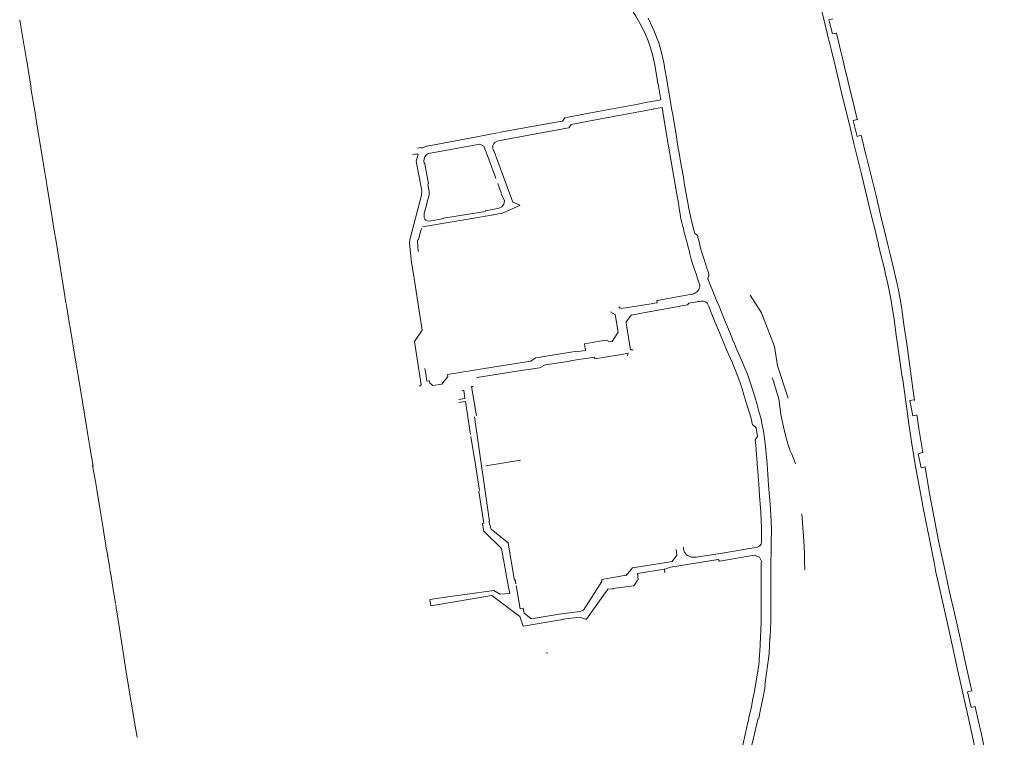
# Model space of a CAD drawing. Extents: x 97501 to 109728, y 463571 to 471596.
# Tile 18 of 25: x 103701 to 104442, y 469374 to 469914. Entities that reach past the tile are written whole.
import ezdxf

# ---------------------------------------------------------------- set-up
doc = ezdxf.new("R2010")
doc.units = 0
doc.layers.add('107 Goten', color=9, linetype='Continuous', lineweight=20, true_color=0xc0c0c0)

msp = doc.modelspace()

# ---------------------------------------------------------------- linework, layer by layer
at = {"layer": '107 Goten'}
for points in [[(104301.63, 469932.38), (104306.15, 469913.41), (104306.15, 469913.41), (104308.34, 469904.35)], [(104162.25, 469920.25), (104164.35, 469917.04), (104167.68, 469911.16), (104171.26, 469904.05), (104173.62, 469898.4), (104175.46, 469893.26), (104177.19, 469887.13), (104178.62, 469880.3), (104180.41, 469869.72), (104180.97, 469866.17), (104181.01, 469866.11), (104181.08, 469866.09), (104181.08, 469866.09)], [(103700.53, 469914.34), (103700.91, 469912.53), (103703.63, 469896.03)], [(104185.89, 469879.09), (104185.42, 469881.89), (104185.42, 469881.9), (104183.47, 469890.64), (104183.47, 469890.65), (104182.67, 469893.53), (104182.67, 469893.54), (104181.61, 469896.87), (104181.6, 469896.87), (104180.47, 469900.01), (104180.47, 469900.01), (104179.12, 469903.35), (104179.12, 469903.35), (104178.11, 469905.81), (104178.11, 469905.82), (104176.86, 469908.6), (104176.86, 469908.61), (104175.04, 469912.31), (104173.57, 469915.54)], [(104315.45, 469904.3), (104312.39, 469903.84), (104309.64, 469914.24), (104312.54, 469915.15)], [(104308.34, 469904.35), (104308.36, 469904.27), (104308.36, 469904.27), (104308.73, 469902.73), (104308.74, 469902.7), (104310.3, 469896.29), (104311.29, 469892.18), (104311.29, 469892.18), (104314.31, 469879.9), (104317.11, 469868.13), (104317.11, 469868.12), (104317.11, 469868.12), (104318.71, 469861.57)], [(104331.05, 469838.94), (104331.05, 469838.94), (104331.12, 469839.06), (104329.78, 469844.62), (104329.78, 469844.63), (104327.88, 469852.33), (104326.03, 469860.19), (104326.03, 469860.2), (104323.96, 469868.52), (104323.61, 469869.98), (104322.01, 469876.65), (104322.01, 469876.65), (104320.34, 469883.49), (104320.34, 469883.49), (104318.61, 469890.44), (104317.61, 469894.63), (104315.31, 469904.29), (104315.19, 469904.37)], [(103705.15, 469887.19), (103703.64, 469896.18)], [(103709.13, 469862.88), (103706.06, 469881.7), (103706.06, 469881.7), (103705.66, 469884.12), (103705.18, 469887.16)], [(104187.88, 469867.23), (104187.94, 469867.27), (104187.96, 469867.34), (104187.37, 469870.71), (104187.37, 469870.71), (104185.98, 469878.37), (104185.91, 469878.98), (104185.91, 469878.99), (104185.89, 469879.09)], [(104181.14, 469866.04), (104183.11, 469854.09)], [(104187.93, 469867.14), (104190.02, 469855.66)], [(103714.41, 469829.55), (103712.72, 469840.86), (103712.42, 469842.7), (103710.78, 469852.79), (103708.98, 469862.8)], [(104318.71, 469861.57), (104319.01, 469860.34), (104319.01, 469860.34), (104322.18, 469847.62), (104325.65, 469833.26), (104328.51, 469821.34)], [(104180.57, 469853.64), (104171.58, 469851.97), (104171.58, 469851.97), (104166.21, 469850.94), (104135.64, 469845.24), (104135.64, 469845.24), (104110.84, 469840.62), (104110.77, 469840.58), (104109.03, 469838.1), (104104.41, 469837.21), (104104.31, 469837.19)], [(104183.12, 469854.11), (104183.12, 469854.11), (104180.57, 469853.64)], [(104191.84, 469844.24), (104191.52, 469846.16), (104189.95, 469855.47), (104189.91, 469855.54), (104189.84, 469855.55)], [(104134.05, 469839.1), (104177.47, 469847.12)], [(104177.47, 469847.12), (104177.57, 469847.14), (104177.64, 469847.18), (104177.64, 469847.19), (104184.06, 469848.37), (104184.61, 469845.04), (104184.61, 469845.04), (104184.62, 469845)], [(104184.62, 469845), (104185.43, 469840.32), (104187.51, 469828.03), (104187.51, 469828.03), (104191.01, 469807.63), (104191.01, 469807.63), (104194.5, 469787.36), (104196.4, 469776.23), (104197.25, 469770.91), (104197.64, 469768.23), (104197.64, 469768.23), (104198.07, 469765.94), (104198.32, 469764.51), (104198.32, 469764.51), (104198.53, 469763.42), (104198.53, 469763.41), (104198.98, 469761.68)], [(104203.63, 469775.22), (104202.91, 469779.27), (104201.99, 469784.58), (104201.99, 469784.58), (104201.04, 469789.93), (104200.11, 469795.92), (104200.11, 469795.92), (104198.08, 469807.77), (104197.25, 469812.75), (104197.25, 469812.75), (104196.32, 469817.71), (104195.54, 469822.54), (104195.54, 469822.54), (104194.59, 469828.09), (104191.84, 469844.24)], [(104077.08, 469774.69), (104077.04, 469774.75), (104071.88, 469777.14), (104071.82, 469777.17), (104063.32, 469800.06), (104063.32, 469800.07), (104057.61, 469815.13), (104057.61, 469815.14), (104057.04, 469816.57), (104056.73, 469817.98), (104056.79, 469819.58), (104057.13, 469820.49), (104057.34, 469821.04), (104058.27, 469822.08), (104059.87, 469822.96), (104062.16, 469823.45), (104085.16, 469827.73), (104105.67, 469831.52), (104113.73, 469833.01), (104113.79, 469833.05), (104115.66, 469835.59), (104133.96, 469839.09), (104134.05, 469839.1)], [(104104.31, 469837.19), (104060.92, 469829.39)], [(104333.96, 469827.48), (104331.06, 469826.56), (104328, 469838.49), (104331.06, 469839.25)], [(103719.26, 469800.78), (103715.5, 469823.83), (103714.52, 469829.85)], [(104060.11, 469829.23), (104044.71, 469826.33)], [(104005.49, 469806.03), (104005.45, 469806.09), (104005.38, 469806.11), (104004.98, 469806.37), (104004.93, 469806.64), (104004.93, 469806.64), (104004.65, 469808), (104004.89, 469809.58), (104005.6, 469811.24), (104006.45, 469812.33), (104007.32, 469813.13), (104008.23, 469813.72), (104012.61, 469814.48), (104046.84, 469820.81), (104049.87, 469819.24)], [(104040.61, 469825.55), (104007.2, 469819.27)], [(104044.71, 469826.33), (104044.62, 469826.31), (104044.62, 469826.31), (104040.71, 469825.57), (104040.61, 469825.55)], [(104328.51, 469821.34), (104328.54, 469821.23), (104328.54, 469821.23), (104330.81, 469812.12), (104334.12, 469798.13), (104334.12, 469798.13), (104336.67, 469787.65), (104336.67, 469787.65), (104339.04, 469778.08), (104342.03, 469765.52), (104342.03, 469765.52), (104344.42, 469755.93), (104346.32, 469748.16), (104346.66, 469746.8), (104347.12, 469744.81), (104348.86, 469737.4), (104348.86, 469737.4), (104351.3, 469727.96), (104352.63, 469721.75), (104352.63, 469721.75), (104353.76, 469716.78), (104354.82, 469711.8), (104355.86, 469706.75), (104356.8, 469701.45), (104357.64, 469696.31), (104358.7, 469689.05), (104360.14, 469678.61), (104360.14, 469678.61), (104361.34, 469670.3), (104361.34, 469670.3), (104362.39, 469663.15), (104364.95, 469645.25), (104364.96, 469645.2)], [(104374.08, 469627.78), (104374.14, 469627.82), (104374.16, 469627.89), (104373.6, 469631.42), (104371.06, 469649.88), (104371.06, 469649.88), (104368.48, 469668.59), (104368.48, 469668.59), (104366.19, 469685.11), (104366.19, 469685.12), (104365.1, 469692.81), (104365.1, 469692.81), (104364.28, 469698.35), (104364.28, 469698.35), (104363.3, 469704.16), (104363.3, 469704.16), (104362.29, 469709.6), (104362.28, 469709.6), (104361.01, 469715.61), (104361.01, 469715.61), (104359.64, 469721.95), (104359.64, 469721.95), (104358.87, 469725.35), (104358.87, 469725.36), (104357.31, 469731.73), (104355.85, 469737.86), (104355.85, 469737.86), (104354.35, 469743.95), (104352.8, 469750.31), (104350.79, 469758.6), (104350.79, 469758.6), (104349.11, 469765.31), (104347.28, 469773.11), (104347.28, 469773.11), (104345.16, 469781.75), (104345.16, 469781.75), (104343.18, 469789.79), (104341.43, 469796.98), (104341.43, 469796.98), (104340.18, 469802.02), (104337.75, 469812.01), (104337.74, 469812.01), (104336.31, 469817.73), (104335.1, 469822.55), (104334.89, 469823.46), (104334.89, 469823.46), (104333.99, 469827.18), (104333.87, 469827.26), (104333.87, 469827.26)], [(103996.15, 469812.7), (103999.69, 469813.38), (104000.35, 469813.03), (104000.35, 469813.03), (104000.5, 469812.63), (104000.31, 469812.3), (104000.3, 469812.3), (103999.03, 469808.03), (103999.03, 469808), (104003.23, 469785.7), (104003.23, 469785.7), (104003.11, 469782.37), (103994.23, 469748.68), (103994.03, 469746.19), (103995.5, 469731.65), (103995.5, 469731.64), (103996.71, 469724.43), (103996.71, 469724.43)], [(104007.2, 469819.27), (104007.2, 469819.27), (104006.65, 469819.17), (104006.65, 469819.17), (104003.16, 469817.8), (104002.69, 469817.9), (104002.49, 469818.17), (104002.39, 469818.21), (104000, 469817.78)], [(104049.87, 469819.24), (104049.88, 469819.22), (104054.36, 469807.37)], [(104008.18, 469790.91), (104005.49, 469806.02), (104005.49, 469806.03)], [(104054.36, 469807.37), (104054.36, 469807.37), (104056.97, 469800.34)], [(103721.22, 469788.41), (103720.96, 469790.37), (103719.72, 469797.97), (103719.3, 469800.84)], [(104056.97, 469800.34), (104056.97, 469800.34), (104056.97, 469800.34), (104057.87, 469797.93)], [(104057.87, 469797.93), (104058.99, 469794.93)], [(103721.25, 469788.55), (103724.18, 469770.06)], [(104009.13, 469762.8), (104007.41, 469762.98), (104006.23, 469763.45), (104005.58, 469764.22), (104005.1, 469765.35), (104004.98, 469766.59), (104005.04, 469768.72), (104005.34, 469769.55), (104005.69, 469771.27), (104006.41, 469773.76), (104007.53, 469778.32), (104008.18, 469780.63), (104008.66, 469782.83), (104008.81, 469785.17), (104008.81, 469785.17), (104007.83, 469790.4), (104007.83, 469790.4), (104008.1, 469790.79), (104008.18, 469790.91), (104008.18, 469790.91)], [(104060.45, 469791.02), (104063.07, 469783.98), (104063.07, 469783.98)], [(104061.29, 469772.67), (104063.47, 469773.48), (104065.1, 469775.52), (104065.37, 469777.97), (104063.06, 469783.69)], [(103724.23, 469770.3), (103726.55, 469755.56)], [(104019.64, 469764.97), (104051.26, 469770.05)], [(104061.43, 469772.6), (104055.26, 469771.42), (104055.26, 469771.42), (104051.25, 469770.65), (104051.02, 469770.62)], [(104056.69, 469767.54), (104063.98, 469768.84), (104064, 469768.84), (104075.33, 469773.82), (104075.33, 469773.82), (104077.04, 469774.57), (104077.1, 469774.66), (104077.08, 469774.69)], [(104205.68, 469765.3), (104205.37, 469766.57), (104204.18, 469772.37), (104203.65, 469775.12), (104203.63, 469775.22)], [(104003.63, 469758.43), (104057.11, 469767.61)], [(104009.13, 469762.8), (104019.74, 469764.81)], [(104198.98, 469761.68), (104199.73, 469758.81), (104200.12, 469757.19)], [(104205.96, 469764.14), (104205.68, 469765.3)], [(104237.94, 469672.06), (104237.41, 469673.3), (104234.89, 469679.63), (104234.89, 469679.63), (104231.18, 469688.46), (104227.01, 469698.7), (104227.01, 469698.7), (104225.18, 469703.16), (104223.32, 469707.69), (104219.58, 469716.91), (104218.79, 469718.95), (104218.78, 469718.96), (104218.64, 469719.23), (104218.63, 469719.55), (104218.88, 469720.39), (104219.36, 469721.62), (104219.37, 469721.67), (104219.32, 469722.76), (104219.31, 469722.79), (104218.67, 469724.67), (104217.57, 469728.05), (104215.98, 469733.27), (104215.98, 469733.27), (104214.21, 469738.36), (104213.09, 469742.49), (104212.17, 469746.26), (104211.33, 469749.84), (104211.33, 469749.84), (104210.67, 469752.14), (104210.63, 469752.2), (104208.67, 469753.46), (104208.67, 469753.49), (104208.66, 469753.5), (104207.44, 469758.07), (104206.41, 469762.26), (104206.22, 469763.07), (104205.96, 469764.14)], [(103734.03, 469709.61), (103728.19, 469745.95), (103727.5, 469750.23), (103726.85, 469754.25), (103726.85, 469754.25), (103726.63, 469755.61)], [(104000.11, 469747.92), (104000.1, 469748.12), (104000.25, 469748.79), (104000.58, 469748.71), (104000.66, 469748.72), (104000.7, 469748.78), (104002.58, 469755.97), (104003.16, 469757.43)], [(104200.12, 469757.19), (104200.47, 469755.74)], [(104200.47, 469755.74), (104200.58, 469755.33), (104200.58, 469755.32), (104201.78, 469750.72), (104202.41, 469748.28), (104202.41, 469748.28), (104202.87, 469746.5)], [(104000.55, 469739.87), (104000.11, 469747.92)], [(104202.87, 469746.5), (104203.14, 469745.47), (104203.14, 469745.47), (104203.25, 469745.03)], [(104203.25, 469745.03), (104204.13, 469741.72), (104204.41, 469740.58)], [(104204.41, 469740.58), (104204.96, 469738.29), (104204.96, 469738.29), (104206.11, 469734.07), (104206.11, 469734.07), (104207.28, 469730.06), (104207.28, 469730.06), (104208.53, 469726.43), (104208.53, 469726.43), (104209.65, 469723.23), (104211.31, 469718.19), (104211.31, 469718.19), (104212.09, 469716.04), (104212.41, 469714.66), (104212.44, 469713.68), (104212.19, 469712.49), (104211.68, 469711.38), (104210.92, 469710.28), (104209.97, 469709.31), (104208.92, 469708.75), (104208.91, 469708.75), (104207.92, 469708.19), (104206.65, 469707.92)], [(103996.71, 469724.43), (103998.02, 469716.31), (104003.61, 469680.64), (103997.81, 469672.2), (103997.8, 469672.12), (104002.84, 469639.66), (104001.42, 469638.7)], [(103735.37, 469701.31), (103734.05, 469709.49)], [(104180.31, 469702.94), (104180.31, 469702.94), (104180.23, 469702.83), (104180.35, 469701.88), (104180.36, 469701.46), (104180.31, 469701.33), (104179.99, 469701.24), (104178.38, 469700.97), (104178.38, 469700.97), (104175.83, 469700.51), (104156.72, 469697.63), (104156.72, 469697.63), (104154.33, 469697.24), (104153.61, 469697.15), (104153, 469697.26), (104152.36, 469697.45), (104151.47, 469698.4)], [(104179.89, 469695.63), (104179.89, 469695.63), (104203.21, 469699.74), (104203.27, 469699.78), (104204.16, 469700.96), (104209.03, 469701.8), (104211.59, 469702.19)], [(104201.07, 469706.72), (104201.07, 469706.72), (104180.31, 469702.94)], [(104206.65, 469707.92), (104201.07, 469706.72)], [(104211.59, 469702.19), (104212.15, 469702.28), (104213.85, 469702.53), (104215.39, 469702.46), (104217.09, 469701.73), (104218.04, 469700.95), (104219.27, 469698.47), (104221.07, 469694.15), (104224.12, 469686.47), (104224.12, 469686.47), (104227.36, 469678.99), (104230.62, 469670.9), (104230.62, 469670.89), (104232.91, 469665.35), (104232.91, 469665.35), (104234.98, 469660.53), (104234.98, 469660.53), (104237.05, 469656.11), (104238.13, 469653.44), (104238.13, 469653.44), (104239.85, 469649.21), (104241.12, 469645.92), (104242.82, 469641.1), (104244.26, 469636.59), (104245.62, 469632.15), (104245.62, 469632.15), (104247.26, 469627.11), (104248.61, 469622.39), (104248.61, 469622.39), (104249.9, 469618.43), (104250.81, 469615.26), (104251.74, 469611.74), (104252.23, 469609.57), (104252.26, 469609.52), (104252.37, 469609.43), (104254.89, 469607.29), (104254.92, 469607.08), (104256.01, 469600.75), (104254.15, 469598.12), (104254.09, 469598.04), (104254.07, 469597.97), (104254.62, 469594.16), (104254.84, 469591.19)], [(104279.08, 469629.68), (104271.06, 469653.94), (104268.74, 469668.36), (104258.82, 469693.89), (104250.52, 469707.11)], [(103738.09, 469684.38), (103737.83, 469686.39), (103736.16, 469696.4), (103735.43, 469700.92)], [(104171.32, 469694), (104179.89, 469695.63)], [(104145.31, 469694.61), (104145.36, 469694.54), (104148.87, 469692.57), (104151.04, 469679.24), (104146.45, 469672.29), (104144.49, 469672.06), (104144.45, 469672.08)], [(104162.24, 469665.82), (104160.28, 469665.94), (104157.31, 469684.61), (104157.1, 469686.93), (104158.75, 469689.26)], [(104158.75, 469689.26), (104159.11, 469689.76), (104159.91, 469690.71), (104159.92, 469690.71), (104160.94, 469692.11), (104170.22, 469693.79), (104170.22, 469693.79), (104171.32, 469694)], [(103740.61, 469670.17), (103740.17, 469672.29), (103738.21, 469684.1)], [(104142.17, 469673.25), (104142.17, 469673.25), (104136.96, 469672.39), (104136.96, 469672.39), (104125.88, 469670.5), (104125.8, 469670.38), (104126.5, 469665.5), (104118.71, 469664.44), (104118.7, 469664.48), (104118.59, 469664.56), (104118.59, 469664.56)], [(104144.45, 469672.08), (104142.23, 469673.24), (104142.17, 469673.25)], [(103755.72, 469578.35), (103753.31, 469593), (103751.85, 469601.86), (103750.51, 469609.98), (103750.07, 469612.66), (103746.72, 469633), (103746.72, 469633), (103740.52, 469670.23)], [(104252.17, 469636.02), (104251.13, 469639.24), (104249.99, 469642.99), (104249.98, 469643), (104248.29, 469647.54), (104248.29, 469647.54), (104246.48, 469652.12), (104246.48, 469652.12), (104244.16, 469657.73), (104244.16, 469657.73), (104241.92, 469662.68), (104239.48, 469668.5), (104239.48, 469668.5), (104238, 469671.93)], [(104088.79, 469659.93), (104085.3, 469657.38), (104056.7, 469652.9), (104056.7, 469652.9), (104056.7, 469652.9)], [(104092.16, 469660.51), (104088.86, 469659.97), (104088.82, 469659.95), (104088.79, 469659.93)], [(104091.72, 469652.46), (104091.73, 469652.46), (104091.76, 469652.47), (104096.17, 469654.57), (104096.21, 469654.58), (104109.83, 469656.75), (104109.83, 469656.75), (104119.63, 469658.31), (104133.25, 469660.39), (104133.45, 469659.18), (104133.57, 469659.1), (104133.57, 469659.1)], [(104115.5, 469664.1), (104092.16, 469660.51), (104092.16, 469660.51), (104092.16, 469660.51)], [(104118.59, 469664.56), (104115.5, 469664.1), (104115.5, 469664.1), (104115.5, 469664.1)], [(104133.57, 469659.1), (104152.09, 469662.22)], [(104152.09, 469662.22), (104155, 469662.71), (104155, 469662.71), (104158.66, 469663.43), (104158.15, 469661.45), (104158.16, 469661.41)], [(104005.93, 469649.65), (104005.53, 469652.01)], [(104056.7, 469652.9), (104022.59, 469647.48)], [(104044.47, 469644.83), (104044.5, 469644.86), (104046.53, 469645.32), (104074.86, 469649.77), (104074.86, 469649.77), (104091.72, 469652.46)], [(104009, 469642.58), (104009, 469642.58), (104008.89, 469642.66), (104007.04, 469642.43), (104005.93, 469649.65), (104005.93, 469649.65), (104005.93, 469649.65)], [(104022.59, 469647.48), (104022.59, 469647.48), (104022.51, 469647.37), (104022.75, 469645.8), (104018.33, 469640.1), (104011.64, 469639.09), (104009.28, 469640.85), (104009, 469642.58)], [(104267.08, 469644.95), (104268.37, 469641.27)], [(104364.96, 469645.2), (104367.72, 469625.38), (104367.72, 469625.38), (104369.96, 469610.19), (104371.9, 469596.63), (104371.9, 469596.63), (104374.89, 469578.18), (104374.89, 469578.18), (104377.32, 469564.91)], [(104033.52, 469635.36), (104033.52, 469635.36), (104033.56, 469635.3), (104033.63, 469635.28), (104034.75, 469635.48), (104035.67, 469629.3), (104031.01, 469628.55), (104031.01, 469628.55), (104031, 469628.55)], [(104044.1, 469617.81), (104040.63, 469638.31), (104041.85, 469638.38), (104041.93, 469638.41), (104041.95, 469638.49), (104041.95, 469638.49)], [(104265.47, 469448.9), (104265.52, 469450.07), (104265.82, 469456.01), (104265.82, 469456.01), (104265.87, 469461.57), (104265.94, 469466.19), (104265.94, 469466.19), (104266.01, 469472.94), (104266.01, 469472.94), (104266.01, 469477.82), (104266.02, 469483.65), (104266.02, 469483.65), (104266.02, 469490.41), (104266.02, 469490.41), (104265.88, 469497.39), (104266, 469504.05), (104266, 469504.05), (104266.03, 469507.03), (104266.03, 469507.03), (104266.03, 469507.03), (104266.13, 469512.95), (104266.26, 469521.27), (104266.41, 469530.93), (104266.41, 469530.94), (104266.05, 469541.68), (104266.05, 469541.68), (104265.51, 469549.2), (104265.51, 469549.2), (104264.94, 469555.63), (104264.31, 469564.15), (104264.31, 469564.15), (104263.64, 469572.09), (104263.1, 469580.09), (104263.1, 469580.09), (104262.57, 469587.55), (104262.57, 469587.55), (104261.91, 469593.56), (104261.31, 469599.26), (104261.31, 469599.27), (104260.37, 469604.82), (104260.37, 469604.82), (104259.56, 469609.43), (104259.56, 469609.43), (104258.38, 469614.77), (104258.38, 469614.78), (104256.97, 469619.61), (104255.66, 469624.42), (104255.66, 469624.42), (104253.83, 469630.65), (104253.83, 469630.65), (104252.38, 469635.38), (104252.38, 469635.38), (104252.17, 469636.02)], [(104268.26, 469641.27), (104272.06, 469629.1), (104273.6, 469617.35), (104275.43, 469608.07), (104277.12, 469601.67), (104278.67, 469595.13), (104280.42, 469589.85), (104282.04, 469587.04), (104284.64, 469580.08)], [(104375.89, 469616.77), (104372.8, 469616.33), (104370.6, 469627.78), (104373.46, 469628.22)], [(104031.16, 469626.3), (104036.02, 469627), (104039.97, 469602.24)], [(104054.09, 469536.8), (104042.96, 469615.46)], [(104044.34, 469616.25), (104044.1, 469617.81), (104044.1, 469617.81), (104044.1, 469617.81)], [(104380.26, 469588.49), (104380.32, 469588.53), (104380.34, 469588.6), (104377.32, 469606.83), (104376.13, 469615.42), (104376.13, 469615.42), (104375.9, 469616.89), (104375.79, 469616.97), (104375.78, 469616.97)], [(104040.21, 469600.62), (104040.21, 469600.62), (104040.21, 469600.62), (104043.06, 469582.42), (104043.06, 469582.42), (104043.06, 469582.41)], [(104254.84, 469591.19), (104254.9, 469590.33), (104254.9, 469590.33), (104255.64, 469581.02)], [(104382.26, 469577.87), (104379.17, 469577.21), (104376.97, 469587.78), (104379.83, 469588.66)], [(103757.61, 469566.89), (103755.38, 469579.01)], [(104046.77, 469560.12), (104043.06, 469582.57)], [(104051.34, 469578.72), (104077.4, 469582.8)], [(104255.64, 469581.02), (104255.76, 469579.61), (104256.08, 469574.78)], [(104392.28, 469522.27), (104388.63, 469540.73), (104385.44, 469557.88), (104382.15, 469577.72), (104382.03, 469577.8), (104382.03, 469577.8)], [(104256.08, 469574.78), (104256.34, 469570.84), (104256.34, 469570.84), (104256.82, 469564.86)], [(103763.35, 469531.84), (103761.38, 469543.86), (103760.64, 469548.41), (103758.62, 469560.77), (103758.62, 469560.77), (103757.64, 469566.97)], [(104256.82, 469564.86), (104257.52, 469556.01), (104258, 469549.93), (104258.4, 469543.87), (104258.46, 469543.01)], [(104377.32, 469564.91), (104377.56, 469563.61), (104380.26, 469548.42), (104380.26, 469548.41), (104382.8, 469535.8), (104385.78, 469520.9), (104385.78, 469520.9), (104385.78, 469520.9)], [(104046.28, 469559.54), (104046.28, 469559.54), (104046.2, 469559.43), (104050, 469535.5), (104048.99, 469535.35), (104048.92, 469535.31), (104048.9, 469535.24)], [(104258.46, 469543.01), (104258.78, 469537.69), (104258.91, 469532.1)], [(104289.25, 469542.5), (104289.53, 469539.25), (104290.03, 469532.1), (104290.47, 469525.61), (104290.94, 469518.12), (104291.24, 469511.97), (104291.43, 469506.3), (104291.54, 469500.36)], [(103765.91, 469515.28), (103765.23, 469520.5), (103763.95, 469528.15), (103763.41, 469531.84)], [(104048.9, 469535.24), (104048.9, 469535.24), (104049.94, 469529.01)], [(104053.79, 469536.85), (104055.51, 469530.93), (104068.5, 469520.42)], [(104258.91, 469532.1), (104258.94, 469530.47), (104258.92, 469521.17), (104258.62, 469519.73), (104258.19, 469519.11), (104257.7, 469518.54)], [(104050.16, 469529.21), (104063.34, 469516.4), (104068.5, 469487.36), (104069.46, 469482.58), (104062.2, 469482.01), (104057.42, 469484.87), (104021.11, 469479.9)], [(104073.03, 469492.23), (104068.26, 469520.33)], [(104257.7, 469518.54), (104257.65, 469518.48), (104256.9, 469517.82), (104255.83, 469517.33), (104254.75, 469517.15), (104226.29, 469512.5), (104209.76, 469509.88), (104207.85, 469509.81), (104206.37, 469509.98), (104205.07, 469510.35), (104203.65, 469510.92), (104202.6, 469511.72), (104201.74, 469512.61), (104200.98, 469513.75), (104200.55, 469514.73), (104200.26, 469516.67), (104200.16, 469517.46)], [(104385.78, 469520.9), (104388.05, 469509.6), (104388.05, 469509.6), (104389.06, 469504.61), (104390.29, 469498.54), (104391.33, 469493.4), (104391.33, 469493.4), (104396.08, 469472.37), (104400.36, 469453.29), (104406.58, 469425.37), (104406.58, 469425.37), (104408.08, 469418.72)], [(104417.15, 469409.12), (104417.21, 469409.16), (104417.22, 469409.24), (104416.33, 469413.24), (104412.31, 469431.41), (104408.45, 469449.07), (104408.45, 469449.07), (104404.44, 469466.71), (104404.44, 469466.71), (104400.29, 469484.93), (104396.37, 469502.83), (104392.53, 469521.04), (104392.28, 469522.27)], [(103766.84, 469510.83), (103765.98, 469515.99)], [(103768.51, 469500.78), (103768.1, 469503.29), (103768.1, 469503.29), (103766.67, 469511.27)], [(104194.82, 469515.64), (104195.2, 469511.44), (104191.76, 469506.66), (104178, 469504.37), (104161.95, 469501.88), (104156.98, 469496.15)], [(104259.22, 469506.47), (104257.31, 469509.91), (104253.49, 469511.44), (104227.5, 469506.85)], [(104186.07, 469500.97), (104190.5, 469502.39), (104226.35, 469508.07), (104227.27, 469506.82)], [(104258.82, 469506.53), (104258.81, 469505.58), (104258.81, 469505.58), (104258.8, 469477.76), (104258.79, 469469.55), (104258.63, 469460.98), (104258.39, 469455.52), (104258.36, 469454.77), (104258.36, 469454.77), (104258.19, 469449.94), (104257.97, 469444.3), (104257.63, 469438.61), (104257.63, 469438.61), (104257.55, 469436.53), (104257.1, 469431.81), (104256.81, 469428.92), (104255.25, 469418.18), (104253.34, 469407.84)], [(103771.26, 469483.9), (103769.33, 469495.71), (103768.42, 469500.48)], [(104156.84, 469496.39), (104156.81, 469496.35), (104150.08, 469495.1), (104138.49, 469493.11), (104138.49, 469493.11)], [(104165.99, 469492.93), (104165.48, 469497.54), (104185.96, 469500.91), (104186.29, 469498.35), (104186.39, 469498.26)], [(104074.06, 469489.72), (104074.06, 469489.72), (104074.06, 469489.72), (104073.72, 469491.67), (104073.5, 469493.09)], [(104079.73, 469471.4), (104079.61, 469471.48), (104077.27, 469471.08), (104074.26, 469488.56)], [(104079.49, 469471.3), (104080.16, 469467.71), (104085.51, 469463.62), (104106.73, 469466.96), (104122.11, 469469.13), (104124.87, 469470.13), (104138.83, 469491.7), (104138.74, 469493.03)], [(104147.07, 469486.21), (104162.78, 469488.3), (104165.7, 469492.56)], [(103772.71, 469474.95), (103771.18, 469484.42)], [(104021.39, 469479.81), (104009.19, 469478.05), (104010.02, 469473.21), (104055.82, 469480.98), (104077.13, 469465.18), (104079.56, 469458.08), (104109.47, 469463.1)], [(104141.31, 469482.96), (104127.17, 469463.28)], [(104141.12, 469482.44), (104143.35, 469485.77), (104147.43, 469486.19), (104147.43, 469486.19), (104147.44, 469486.19)], [(103783.47, 469406.79), (103780.47, 469425.12), (103775.56, 469456.27), (103773.23, 469471.78), (103773.23, 469471.78), (103772.84, 469474.16)], [(104109.66, 469463.15), (104122.03, 469464.73), (104127.13, 469462.98)], [(104261.56, 469413.53), (104264.62, 469437.15), (104265.21, 469449.4)], [(104098.17, 469437.89), (104096.55, 469437.66), (104096.55, 469437.66), (104096.55, 469437.66)], [(104256.81, 469388.76), (104258.18, 469395.14), (104258.18, 469395.15), (104260.4, 469405.73), (104260.4, 469405.73), (104261.09, 469409.79), (104261.76, 469413.42)], [(104408.08, 469418.72), (104411.1, 469405.27), (104413.95, 469392.01), (104413.95, 469392.01), (104418.17, 469372.8), (104419.48, 469366.69)], [(103785.14, 469396.54), (103783.48, 469406.64)], [(104253.34, 469407.84), (104252.48, 469403.19), (104251.04, 469396.11), (104249.25, 469388.16)], [(104419.9, 469397.54), (104416.8, 469396.7), (104413.98, 469408.53), (104416.94, 469409.24)], [(103788.87, 469374.4), (103787.96, 469380.03), (103787.96, 469380.03), (103785.71, 469393.16), (103785.23, 469396.61)], [(104441.63, 469290.01), (104441.63, 469290.01), (104441.7, 469290.05), (104441.72, 469290.13), (104440.74, 469295.66), (104439.49, 469303.3), (104439.3, 469304.44), (104439.3, 469304.45), (104437.73, 469313.01), (104437.73, 469313.02), (104435.45, 469324.3), (104435.45, 469324.31), (104431.76, 469341.88), (104428.05, 469359.62), (104428.05, 469359.62), (104424.19, 469377.6), (104424.19, 469377.6), (104422.01, 469387.36), (104419.82, 469397.37), (104419.71, 469397.45), (104419.71, 469397.45)], [(104248.43, 469384.57), (104244.96, 469368.53)], [(104249.29, 469387.98), (104248.48, 469384.45)], [(104248.87, 469356.65), (104256.46, 469388.73)]]:
    msp.add_lwpolyline(points, dxfattribs=at)

doc.saveas('drawing.dxf')
